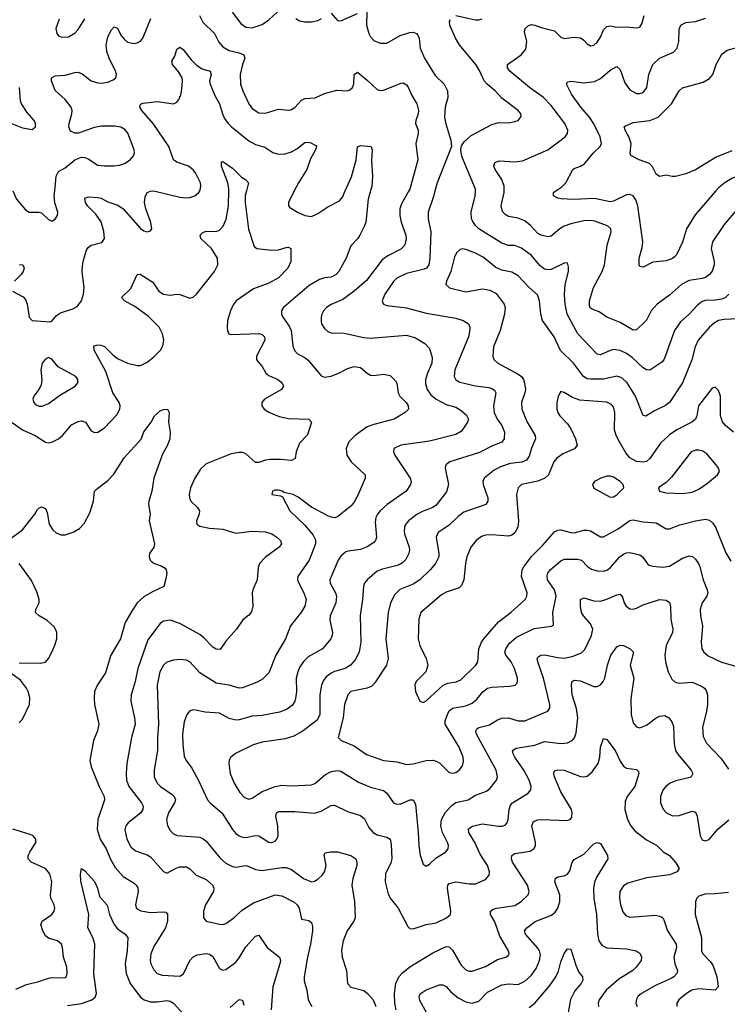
# Model space of a CAD drawing. Header units: inches. Extents: x 990586 to 1117858, y 769490 to 892071.
# Tile 195 of 248: x 1043894 to 1048203, y 875043 to 881044. Entities that reach past the tile are written whole.
import ezdxf

# ---------------------------------------------------------------- set-up
doc = ezdxf.new("R2010")
doc.units = ezdxf.units.IN
doc.header["$MEASUREMENT"] = 0
doc.layers.add('B0847', color=7, linetype='Continuous')
doc.layers.add('B0848', color=7, linetype='Continuous')

msp = doc.modelspace()

# ---------------------------------------------------------------- linework, layer by layer
at = {"layer": 'B0847', "color": 6}
for points, elevation in [([(1043848.5, 878588.5), (1043910, 878543.2), (1043987.3, 878510), (1044050, 878469.8), (1044070, 878465.8), (1044090, 878469.3), (1044130, 878489.2), (1044154, 878510), (1044210, 878573.6), (1044250, 878595.1), (1044270, 878599.5), (1044293.9, 878590), (1044330, 878538.1), (1044350, 878528.2), (1044370, 878530.4), (1044410, 878555.3), (1044484.6, 878635.4), (1044504, 878670), (1044505.2, 878690), (1044500, 878710), (1044461.5, 878770), (1044418.9, 878898.9), (1044347.5, 879030), (1044344.7, 879055.3), (1044370, 879062.6), (1044390, 879060.7), (1044410, 879052.6), (1044461.5, 879001.5), (1044490, 878979.7), (1044550, 878951.3), (1044610, 878935.2), (1044630, 878936.4), (1044670, 878955.7), (1044710, 878988.3), (1044750.9, 879030), (1044764.9, 879055.1), (1044771.7, 879090), (1044763.4, 879130), (1044743.4, 879170), (1044676.9, 879236.9), (1044595, 879295), (1044532.5, 879330), (1044513.4, 879350), (1044570, 879405.1), (1044610, 879490.6), (1044627.6, 879492.4), (1044703.8, 879443.8), (1044741.2, 879390), (1044770, 879370.6), (1044810, 879364.6), (1044850, 879371.2), (1044870, 879369.5), (1044930, 879345.9), (1044950, 879353), (1044970, 879370.7), (1045080.1, 879510), (1045099.7, 879550), (1045097.5, 879590), (1045062, 879650), (1044997.2, 879710), (1044992.5, 879730), (1045010, 879746.7), (1045030, 879754.9), (1045090, 879753.3), (1045110, 879760.1), (1045133.8, 879786.2), (1045151.5, 879828.5), (1045165.4, 879910), (1045167.2, 880000)], 3400), ([(1043850.8, 879390), (1043915.1, 879355.1), (1043930, 879339.1), (1043940, 879310), (1043951.4, 879231.4), (1043970, 879210.9), (1044077, 879203), (1044090, 879207.3), (1044118.8, 879241.2), (1044142.1, 879257.9), (1044217.6, 879282.4), (1044243.6, 879296.4), (1044269.4, 879330.6), (1044282.8, 879370), (1044285.8, 879410), (1044274.8, 879510), (1044275.5, 879544.5), (1044281.7, 879578.3), (1044301.5, 879638.5), (1044310, 879654.9), (1044330, 879668.6), (1044393.9, 879686.1), (1044410, 879710), (1044407.1, 879752.9), (1044390, 879811), (1044358.2, 879858.2), (1044307.5, 879910), (1044294.1, 879930), (1044290, 879955.6), (1044310, 879964.9), (1044370, 879960.9), (1044390, 879955.5), (1044430, 879933.4), (1044492.4, 879912.4), (1044523.7, 879890), (1044630, 879771.4), (1044650, 879757.8), (1044670, 879751.1), (1044690, 879756.3), (1044698.3, 879770), (1044692.4, 879807.6), (1044662.4, 879890), (1044653.7, 879930), (1044656.9, 879963.1), (1044670.3, 879989.7), (1044690, 879999.3), (1044710, 879999.9), (1044870, 879962.8), (1044910, 879958.2), (1044930, 879959.7), (1044959.4, 879970), (1044984.9, 879990), (1044990.4, 880000)], 3500), ([(1043851.9, 880000), (1043874.1, 879950), (1043930, 879884.1), (1043951.4, 879871.4), (1044010, 879871.5), (1044026.5, 879866.5), (1044070, 879826.7), (1044090, 879816.3), (1044110, 879828.3), (1044124.3, 879850), (1044125.2, 879870), (1044107.4, 879927.4), (1044103.8, 879970), (1044106.8, 880000)], 3600), ([(1045274.4, 880000), (1045267.4, 879972.6), (1045267.2, 879930), (1045286.7, 879766.7), (1045321.5, 879661.5), (1045337.4, 879650), (1045430, 879639.1), (1045470, 879641.6), (1045515.8, 879655.8), (1045530, 879657), (1045544.4, 879650), (1045545.5, 879570), (1045525.8, 879530), (1045470, 879470), (1045410, 879437.9), (1045316.9, 879403.1), (1045212.5, 879330), (1045194.3, 879305.7), (1045177.6, 879270), (1045160.2, 879210), (1045156.3, 879170), (1045158.9, 879150), (1045168.4, 879130), (1045184.1, 879124.1), (1045350, 879130.6), (1045370, 879125.1), (1045385.5, 879110), (1045385.9, 879090), (1045343.1, 879010), (1045336.3, 878990), (1045336.9, 878970), (1045369.5, 878929.5), (1045392, 878890), (1045410, 878875.1), (1045465, 878850), (1045490, 878832.6), (1045500.4, 878810), (1045488.9, 878790), (1045384.8, 878730), (1045369.3, 878710), (1045368.3, 878690), (1045383.2, 878670), (1045410, 878651), (1045474.8, 878625.2), (1045530, 878613.2), (1045653.7, 878610), (1045670.1, 878590), (1045646.9, 878513.1), (1045598.1, 878461.9), (1045576.8, 878410), (1045570.4, 878369.6), (1045550, 878356.7), (1045483.7, 878363.7), (1045416.4, 878363.6), (1045390, 878359.6), (1045350, 878344.8), (1045330, 878344.9), (1045270, 878397), (1045250, 878405.1), (1045230, 878406.9), (1045182.4, 878397.6), (1045030, 878336.3), (1044995.6, 878304.4), (1044960.2, 878250), (1044933.1, 878190), (1044926.3, 878150), (1044928.3, 878130), (1044936.6, 878110), (1044976.6, 878070), (1044989.2, 878050), (1044987.5, 878030), (1044971.5, 877990), (1044973, 877970), (1044990, 877958), (1045050, 877943.9), (1045130, 877939.3), (1045210, 877914.6), (1045307.5, 877927.5), (1045390, 877923.4), (1045430, 877909.4), (1045460.4, 877890), (1045482.1, 877870), (1045488.3, 877850), (1045474.9, 877830), (1045390, 877768.7), (1045354.3, 877730), (1045345.7, 877705.7), (1045340.1, 877630), (1045313.5, 877570), (1045309.5, 877550.5), (1045313.5, 877470), (1045305.8, 877434.2), (1045290, 877414.5), (1045253.3, 877386.7), (1045214.8, 877330), (1045150, 877256.5), (1045114.4, 877205.6), (1045090, 877206.9), (1045070, 877219.6), (1045016, 877276), (1044990, 877296.2), (1044870, 877363.8), (1044810, 877383.8), (1044770, 877377.6), (1044750, 877364.6), (1044674.9, 877265.1), (1044612.7, 877090), (1044597.1, 877010), (1044572.4, 876930), (1044569.9, 876889.9), (1044592.6, 876790), (1044596.1, 876750), (1044574.5, 876670), (1044546.3, 876510), (1044542.1, 876450), (1044545, 876410), (1044558.8, 876370), (1044636, 876270), (1044645.2, 876250), (1044642.7, 876230), (1044630.9, 876210), (1044553.8, 876150), (1044539.3, 876130), (1044533.9, 876106.1), (1044545.3, 876050), (1044570, 876002.8), (1044599.3, 875979.3), (1044670, 875954.3), (1044690, 875942.9), (1044770, 875853), (1044790, 875843.3), (1044846.3, 875873.7), (1044870, 875881.8), (1044910, 875881.6), (1044929.7, 875869.7), (1044969, 875830), (1045030, 875802.9), (1045067.2, 875770), (1045076.9, 875750), (1045074.9, 875730), (1045025.9, 875650), (1045012.4, 875610), (1045014.1, 875570), (1045030.3, 875550.3), (1045110, 875531.8), (1045130, 875530.3), (1045150, 875536.5), (1045198.1, 875570), (1045250, 875618.1), (1045317.9, 875662.1), (1045450, 875710.4), (1045490, 875703.4), (1045566.2, 875666.2), (1045583.7, 875650), (1045595.3, 875630), (1045610, 875562), (1045653.8, 875553.8), (1045670, 875542.6), (1045677.4, 875517.4), (1045676.3, 875490), (1045665.1, 875410), (1045645.6, 875330), (1045625.4, 875210), (1045626.1, 875186.1), (1045641.8, 875130), (1045649.8, 875070), (1045672.1, 875030)], 3400), ([(1046030.3, 880000), (1046016.1, 879950), (1046000.9, 879810), (1045993.7, 879786.3), (1045964.5, 879730), (1045952.9, 879710), (1045910, 879664.9), (1045881.7, 879590), (1045837, 879510), (1045820.5, 879490), (1045790, 879473.7), (1045750, 879469.4), (1045719.7, 879460.3), (1045656.2, 879423.8), (1045500.9, 879290), (1045488.9, 879270), (1045488.7, 879250), (1045496.1, 879230), (1045535.8, 879175.8), (1045547.7, 879150), (1045556.3, 879056.3), (1045566.7, 879026.7), (1045586.5, 879006.5), (1045630, 878984), (1045650, 878967.9), (1045730, 878874), (1045750, 878864.7), (1045790, 878871.2), (1045846.4, 878893.6), (1045890, 878918.4), (1045930, 878930), (1045970, 878923), (1046010, 878888.9), (1046030, 878877.7), (1046050, 878874.6), (1046110, 878883.3), (1046150, 878875), (1046182.9, 878842.9), (1046190, 878828.9), (1046198, 878770), (1046209.5, 878749.5), (1046246.8, 878710), (1046258.7, 878690), (1046261.1, 878670), (1046241.8, 878650), (1046174.3, 878610), (1046050, 878577.6), (1046010, 878561.6), (1045937.4, 878510), (1045898.1, 878470), (1045881.9, 878430), (1045886.6, 878390), (1045912.1, 878350), (1045996.7, 878270), (1045998.2, 878250), (1045955.9, 878150), (1045930, 878104.2), (1045910, 878078.8), (1045830, 878014.9), (1045810, 878008.7), (1045790, 878011.1), (1045770, 878020.8), (1045670, 878072.3), (1045590, 878134), (1045559.1, 878150), (1045501.8, 878161.8), (1045492, 878170), (1045470, 878176.6), (1045450, 878176.9), (1045433.6, 878170), (1045429.1, 878150), (1045482.7, 878142.7), (1045494.8, 878134.8), (1045538.1, 878050), (1045630, 877962.5), (1045681.2, 877901.2), (1045694.2, 877874.2), (1045694.2, 877850), (1045657.6, 877750), (1045587.2, 877650), (1045586.1, 877630), (1045592.7, 877610), (1045624.9, 877550), (1045638.8, 877510), (1045630.1, 877470.1), (1045610, 877435.6), (1045543, 877350), (1045512.3, 877270), (1045453.6, 877170), (1045410, 877063.5), (1045370, 877022.3), (1045336.2, 877003.8), (1045250, 876972.2), (1045230, 876970.6), (1045170, 876988.1), (1045090, 876999.5), (1044990, 877063.7), (1044930, 877129.6), (1044910, 877140.1), (1044870, 877143.5), (1044830, 877139.9), (1044790, 877127.8), (1044770, 877110.9), (1044747.1, 877070), (1044730, 876987.8), (1044739.2, 876750), (1044733, 876670), (1044733.8, 876590), (1044711.9, 876471.9), (1044712.5, 876430), (1044731.2, 876390), (1044750.9, 876370), (1044822.5, 876322.5), (1044835.2, 876310), (1044843.1, 876290), (1044837.3, 876270), (1044799.7, 876210), (1044788.4, 876170), (1044792.9, 876132.9), (1044810, 876102.4), (1044830, 876083.1), (1044852.9, 876072.9), (1044990, 876061.8), (1045010, 876054.3), (1045030, 876037.6), (1045114.4, 875934.4), (1045150, 875904.3), (1045190, 875882.2), (1045210, 875878.8), (1045270, 875888.2), (1045290, 875883.5), (1045330, 875863.9), (1045370, 875857.7), (1045490, 875876.9), (1045516.6, 875876.6), (1045550, 875864.7), (1045621.9, 875810), (1045670, 875790), (1045690, 875793.5), (1045710, 875805.4), (1045736.2, 875830), (1045750, 875850), (1045760.2, 875890), (1045747.9, 875952.1), (1045753.3, 875966.7), (1045786.6, 875973.4), (1045830, 875971.8), (1045910, 875949.5), (1045940.1, 875930), (1045947.7, 875910), (1045946, 875890), (1045922.7, 875810), (1045916.8, 875770), (1045932.3, 875670), (1045936.7, 875570), (1045928.2, 875550), (1045887.5, 875490), (1045862.9, 875430), (1045853.8, 875373.8), (1045856.9, 875330), (1045883.7, 875250), (1045889.1, 875169.1), (1045910, 875148), (1045990, 875127.4), (1046012.2, 875110), (1046045.6, 875070), (1046061.7, 875030)], 3500), ([(1046264.2, 880000), (1046219, 879921), (1046208.4, 879890), (1046209.1, 879850.9), (1046216.5, 879810), (1046245.4, 879730), (1046247.8, 879710), (1046241.1, 879678.9), (1046234.5, 879665.5), (1046214.9, 879645.1), (1046135.1, 879604.9), (1046100.5, 879579.5), (1046005.8, 879454.2), (1045930, 879388.8), (1045861.7, 879338.3), (1045790, 879306.9), (1045762.2, 879290), (1045744.2, 879270), (1045734.1, 879250), (1045729.1, 879230), (1045730, 879203.1), (1045732.7, 879190), (1045750, 879160.9), (1045770, 879143.4), (1045790, 879135.8), (1045870, 879132.7), (1045990, 879107.4), (1046030, 879103.4), (1046250, 879121.2), (1046304.3, 879104.3), (1046360.1, 879070), (1046390, 879039.2), (1046405, 878985), (1046402.8, 878950), (1046377.1, 878890), (1046365.7, 878850), (1046364.7, 878824.7), (1046374.6, 878790), (1046397.6, 878757.6), (1046430, 878730), (1046490, 878699.3), (1046550, 878681.3), (1046582.8, 878662.8), (1046614.3, 878634.3), (1046626.5, 878610), (1046621.3, 878590), (1046584.5, 878535.5), (1046550, 878516.6), (1046390, 878475.3), (1046215, 878450), (1046173.2, 878430), (1046170.1, 878410), (1046179.2, 878390), (1046271.8, 878250), (1046277.8, 878230), (1046274.1, 878210), (1046247.8, 878170), (1046131.5, 878088.5), (1046090, 878051.3), (1046073.3, 878030), (1046063.5, 878010), (1046058.2, 877981.8), (1046066.3, 877890), (1046060.4, 877870), (1046050, 877857.6), (1046009.3, 877830.7), (1045970, 877815.6), (1045894.5, 877805.5), (1045880.1, 877799.9), (1045850, 877775.2), (1045833.1, 877750), (1045783.4, 877630), (1045784.4, 877610), (1045817.5, 877550), (1045824, 877530), (1045818.9, 877490), (1045784.6, 877410), (1045783.4, 877383.4), (1045799.6, 877310), (1045796.9, 877290), (1045788.4, 877270), (1045738, 877210), (1045650, 877160.5), (1045624.7, 877135.3), (1045600.6, 877099.4), (1045587, 877070), (1045578.3, 877030), (1045578.5, 876950), (1045573.5, 876906.5), (1045569.4, 876890), (1045554.8, 876865.2), (1045519.5, 876840.5), (1045476.5, 876823.5), (1045370, 876803.1), (1045310, 876800.1), (1045230, 876776.6), (1045210, 876774.7), (1045170, 876785), (1045110, 876817.4), (1045023.5, 876823.5), (1044963.9, 876836.1), (1044950, 876837.4), (1044930, 876830.7), (1044911.4, 876808.6), (1044895.9, 876764.1), (1044884.5, 876690), (1044886.7, 876626.7), (1044896.1, 876556.1), (1044907.2, 876530), (1044941.4, 876481.4), (1044983.7, 876403.7), (1045037.2, 876290), (1045053.1, 876270), (1045127.2, 876207.2), (1045190, 876107.8), (1045210, 876084.5), (1045229.8, 876069.8), (1045250, 876061.9), (1045270, 876060.5), (1045330, 876072.8), (1045350, 876070.4), (1045410, 876031.4), (1045429.2, 876029.2), (1045450, 876037.8), (1045460.2, 876050), (1045467.6, 876070), (1045465.9, 876130), (1045453.9, 876190), (1045457.2, 876210), (1045470, 876217.3), (1045570, 876218.1), (1045690, 876208.2), (1045730, 876219.6), (1045790, 876255.4), (1045810, 876257.3), (1045890, 876217.9), (1045970, 876194.3), (1045992.9, 876172.9), (1046020.1, 876120.1), (1046046.5, 876090), (1046070, 876076), (1046130, 876061.5), (1046150, 876049.4), (1046156.9, 876016.9), (1046159.4, 875930), (1046154.2, 875905.8), (1046121.2, 875838.8), (1046119.7, 875790), (1046137.4, 875717.4), (1046149, 875690), (1046198.2, 875630), (1046256.6, 875516.6), (1046270, 875505), (1046290, 875502.9), (1046369.7, 875530.3), (1046430, 875540.1), (1046493.7, 875570), (1046516.9, 875590), (1046520.3, 875610), (1046498.6, 875750), (1046502, 875770), (1046510, 875778.8), (1046550, 875790.3), (1046630, 875777.3), (1046670, 875778.2), (1046730, 875803.1), (1046752.4, 875830), (1046754, 875850), (1046743.4, 875890), (1046698.2, 875958.2), (1046666.1, 876030), (1046629.4, 876090), (1046626.8, 876113.2), (1046652.2, 876127.8), (1046710, 876143), (1046810, 876128.1), (1046831.7, 876128.3), (1046850, 876134.6), (1046862.2, 876150), (1046868.7, 876170), (1046873.8, 876230), (1046883.1, 876256.9), (1046895.4, 876270), (1046989.6, 876330), (1047006.5, 876350), (1047009.5, 876370), (1046996, 876410), (1046963.9, 876470), (1046909.8, 876550), (1046898.8, 876570), (1046894.3, 876590), (1046916.7, 876603.3), (1047030, 876623.2), (1047090, 876644.8), (1047190, 876632.7), (1047230, 876636.6), (1047257.9, 876650), (1047271.9, 876668.1), (1047282.6, 876697.4), (1047293, 876790), (1047285, 876845), (1047258.2, 876930), (1047253.2, 876990), (1047259, 877010), (1047270, 877017.6), (1047310, 877014.4), (1047390, 876980.3), (1047410, 876980.3), (1047430, 876989.6), (1047447.1, 877010), (1047456.4, 877030), (1047472.8, 877110), (1047493.3, 877170), (1047530, 877222.4), (1047550, 877232.5), (1047570, 877230.1), (1047611.2, 877210), (1047632.2, 877190), (1047610.5, 877110), (1047632.8, 877030), (1047615.7, 876904.3), (1047617.8, 876810), (1047630, 876759.4), (1047650, 876734.5), (1047670, 876728.2), (1047710, 876743.6), (1047770, 876789.8), (1047790, 876799.8), (1047823.1, 876803.1), (1047847.9, 876790), (1047865.3, 876765.3), (1047875.9, 876735.9), (1047879.9, 876630), (1047887.9, 876590), (1047899.8, 876570), (1047983.6, 876470), (1047992.3, 876450), (1047983.3, 876430), (1047974.9, 876425.1), (1047890, 876405.7), (1047854.6, 876390), (1047827.9, 876370), (1047811.2, 876348.8), (1047796.1, 876310), (1047796, 876270), (1047812, 876232), (1047832.3, 876210), (1047870, 876191.7), (1047910, 876194.8), (1047990, 876220.6), (1048010, 876214.8), (1048019.7, 876190), (1048037.3, 876070), (1048050, 876046.1), (1048070, 876039), (1048092.9, 876047.1), (1048147, 876113), (1048213.1, 876166.9)], 3600), ([(1046422.9, 880000), (1046414.4, 879965.6), (1046380.7, 879870), (1046381.5, 879830), (1046397, 879750), (1046392.4, 879590), (1046386, 879550), (1046371.7, 879530), (1046357.3, 879522.7), (1046250, 879497.8), (1046190, 879469.2), (1046170, 879448.5), (1046118, 879370), (1046100.8, 879330), (1046109.7, 879310), (1046130, 879301.8), (1046250, 879288.1), (1046370, 879255), (1046550, 879223.8), (1046594.6, 879210), (1046626.4, 879190), (1046634.7, 879170), (1046635.3, 879155.3), (1046627.5, 879110), (1046544.4, 878910), (1046539.1, 878870), (1046549.1, 878849.1), (1046574.3, 878834.3), (1046670, 878812.2), (1046750, 878801.6), (1046770, 878795.9), (1046785.4, 878785.4), (1046793.6, 878770), (1046779.5, 878690), (1046782.9, 878650), (1046802.4, 878610), (1046830.9, 878570), (1046846.1, 878530), (1046844.7, 878490), (1046830, 878468.9), (1046773.3, 878446.7), (1046693.3, 878406.7), (1046512.9, 878350), (1046488.8, 878331.2), (1046484.2, 878310), (1046504.2, 878210), (1046493.3, 878166.7), (1046430, 878084.6), (1046410, 878071.2), (1046351, 878049), (1046311.9, 878028.1), (1046261.3, 877990), (1046239.1, 877960.9), (1046234.2, 877930), (1046237.7, 877910), (1046264.9, 877830), (1046267.1, 877810), (1046262.7, 877790), (1046245.1, 877754.9), (1046225.4, 877734.6), (1046199.7, 877720.3), (1046104.2, 877695.8), (1046070, 877682.5), (1046010.3, 877630), (1045994.2, 877610), (1045987, 877590), (1045981.9, 877510), (1045967.1, 877412.9), (1045971.8, 877250), (1045961, 877190), (1045937.2, 877142.8), (1045908.1, 877110), (1045875.4, 877090), (1045810, 877071), (1045790, 877060.9), (1045761.1, 877038.9), (1045743.9, 877016.1), (1045732.3, 876987.7), (1045721.5, 876930), (1045721.3, 876810), (1045705.6, 876774.4), (1045614.4, 876705.6), (1045562.8, 876677.2), (1045510, 876660.6), (1045370, 876639.8), (1045314.7, 876625.3), (1045207.5, 876572.5), (1045179.3, 876550), (1045169.8, 876530.2), (1045167.4, 876510), (1045175.9, 876450), (1045199.1, 876390), (1045233.6, 876333.6), (1045263, 876303), (1045290, 876292.6), (1045310, 876298.7), (1045370, 876340.4), (1045450, 876370.8), (1045490, 876378), (1045550, 876375.5), (1045670, 876380.3), (1045690.9, 876389.1), (1045756.8, 876443.2), (1045790, 876462.8), (1045828.7, 876468.7), (1045850, 876464.1), (1045956.3, 876396.3), (1046030, 876367.2), (1046110, 876345.9), (1046130, 876329.2), (1046170, 876270.8), (1046184.5, 876264.5), (1046210, 876263.4), (1046270, 876289.8), (1046290.5, 876290), (1046303.5, 876263.5), (1046320.5, 876090), (1046323.6, 876010), (1046332.7, 875952.7), (1046350, 875898.2), (1046370, 875885.7), (1046390, 875898.2), (1046430, 875935.5), (1046487, 875970), (1046503.9, 875990), (1046506.1, 876010), (1046499.8, 876030), (1046469.4, 876090), (1046458.6, 876130), (1046462.3, 876170), (1046486.2, 876213.8), (1046525, 876255), (1046550, 876272.5), (1046625.1, 876290), (1046670, 876317.7), (1046737.2, 876342.8), (1046759.1, 876360.9), (1046797.4, 876410), (1046803.3, 876430), (1046795.3, 876470), (1046676, 876690), (1046670.9, 876710), (1046678.2, 876721.8), (1046690, 876730.7), (1046754.4, 876745.6), (1046803.5, 876776.5), (1046830, 876787), (1046870, 876788.5), (1046930, 876771.6), (1046970, 876771.1), (1047109.6, 876830.4), (1047122.7, 876850), (1047122.7, 876870), (1047083.5, 877030), (1047049.1, 877130), (1047046.1, 877150), (1047050, 877159.3), (1047068.3, 877171.7), (1047090, 877172.1), (1047170, 877156.7), (1047210, 877153.6), (1047257.7, 877162.3), (1047315.5, 877184.5), (1047334.4, 877205.6), (1047376.2, 877290), (1047383.4, 877330), (1047370, 877361.8), (1047326.7, 877410), (1047315.7, 877430), (1047308, 877470), (1047310, 877510.1), (1047330, 877520.8), (1047390, 877501.8), (1047430, 877500.7), (1047470, 877512.5), (1047530, 877539.2), (1047550, 877541.9), (1047564.2, 877524.2), (1047575.4, 877490), (1047587.2, 877470), (1047610, 877453.6), (1047630, 877450.6), (1047650, 877456.5), (1047690, 877477.5), (1047790, 877509.2), (1047830, 877505.5), (1047851.6, 877491.6), (1047857.3, 877470), (1047858.4, 877390), (1047870.8, 877330), (1047868.4, 877310), (1047830.5, 877230), (1047821.9, 877170), (1047825.8, 877130), (1047842.4, 877070), (1047864.3, 877024.3), (1047885.9, 877005.9), (1047910, 877000), (1047990, 877005.5), (1048050, 876979), (1048063.9, 876970), (1048075.2, 876955.2), (1048082, 876930), (1048081.6, 876870), (1048077.3, 876830), (1048052.4, 876730), (1048055, 876675), (1048075.6, 876635.6), (1048162.7, 876542.7), (1048210, 876475.2)], 3700), ([(1045566, 880000), (1045530.5, 879930), (1045531.1, 879910), (1045539.3, 879899.3), (1045585.1, 879870), (1045630, 879849.3), (1045670, 879845), (1045710, 879862.2), (1045770, 879902.2), (1045840.8, 879939.2), (1045858.6, 879961.4), (1045876.3, 880000)], 3500), ([(1048213.3, 879370), (1048192.3, 879350), (1048170, 879340), (1048130, 879333.6), (1048070, 879331.8), (1048050, 879325.2), (1048018.5, 879301.5), (1047971.5, 879250), (1047918.6, 879201.4), (1047881.5, 879150), (1047825.6, 878990), (1047815.9, 878970), (1047803.3, 878956.7), (1047731.4, 878908.6), (1047710, 878909.5), (1047690, 878922.8), (1047624.1, 878984.1), (1047590, 879008.4), (1047550, 879027.9), (1047510, 879032.9), (1047490, 879028.4), (1047430, 879001), (1047410, 879005.7), (1047293.5, 879130), (1047226.9, 879250), (1047214.8, 879310), (1047210.9, 879369.1), (1047216, 879430), (1047235.5, 879510), (1047236.7, 879536.7), (1047230, 879561.6), (1047210, 879559.5), (1047130, 879522), (1047110, 879519.5), (1047090, 879523.9), (1047063.9, 879543.9), (1047010, 879606.3), (1046950, 879651.1), (1046910, 879667.7), (1046867.5, 879667.5), (1046830, 879681.4), (1046690, 879770), (1046668.7, 879790), (1046653, 879813), (1046646, 879830), (1046643.9, 879870), (1046668.2, 879970), (1046668.7, 880000)], 3700), ([(1048267.6, 879892.4), (1048183.9, 879796.1), (1048113.8, 879690), (1048104.6, 879650), (1048122.3, 879570), (1048122.5, 879550), (1048110, 879510.3), (1048095.4, 879490), (1048070, 879472.8), (1048050, 879466.4), (1047970, 879454.9), (1047924.2, 879430), (1047850, 879365.5), (1047776.5, 879310), (1047739.3, 879270), (1047710, 879212.4), (1047699.6, 879200.4), (1047650, 879152.9), (1047630, 879150.8), (1047550, 879197.9), (1047470, 879229.9), (1047423, 879263), (1047379.7, 879279.7), (1047367.8, 879287.8), (1047362.8, 879302.8), (1047363, 879330), (1047389, 879411), (1047441.9, 879510), (1047455.1, 879550), (1047471.4, 879670), (1047495.2, 879750), (1047492.7, 879770), (1047481.2, 879781.2), (1047467.4, 879790), (1047395.6, 879815.6), (1047370, 879819.2), (1047330, 879817.1), (1047250, 879799.1), (1047210, 879784.9), (1047182.9, 879770), (1047130, 879725.3), (1047110, 879721.2), (1047070, 879730.3), (1047050, 879740.6), (1047004.5, 879790), (1046970, 879817.2), (1046930, 879834.4), (1046870, 879845.1), (1046850, 879856.2), (1046833.9, 879873.9), (1046826.5, 879910), (1046843.6, 879990), (1046843.5, 880000)], 3600), ([(1048134, 880000), (1048006.3, 879853.7), (1047954.3, 879770), (1047930, 879687.4), (1047893.5, 879610), (1047882.4, 879597.6), (1047870, 879587.5), (1047830, 879574.3), (1047750, 879565), (1047690, 879536.3), (1047670, 879538.5), (1047665.3, 879550), (1047665.6, 879590), (1047685.1, 879654.9), (1047689, 879690), (1047657.2, 879910), (1047645.9, 879945.9), (1047630, 879969.9), (1047610, 879978.3), (1047590, 879976.2), (1047510, 879937.8), (1047490, 879934.2), (1047393.8, 879953.8), (1047268, 879948), (1047190.9, 879950.9), (1047170, 879956), (1047143.9, 879970), (1047144.7, 879990), (1047158.8, 880000)], 3500), ([(1048270, 879221.3), (1048183.9, 879216.1), (1048150, 879209.5), (1048124.1, 879195.9), (1048091.7, 879168.3), (1048025.7, 879090), (1048006.9, 879050), (1047986.7, 878970), (1047930, 878831), (1047850, 878710.3), (1047827.6, 878692.4), (1047759.5, 878660.5), (1047707.5, 878627.5), (1047690, 878631.3), (1047643.1, 878750), (1047592.9, 878830), (1047561, 878861), (1047530, 878871.8), (1047450, 878853.4), (1047370, 878852.1), (1047350, 878855.9), (1047327.1, 878870), (1047266.5, 878950), (1047188.2, 879028.2), (1047148.5, 879110), (1047077.9, 879210), (1047067, 879250), (1047060.3, 879330), (1047047, 879367), (1046994, 879414), (1046930, 879481.6), (1046890, 879505.2), (1046830, 879516.4), (1046792.5, 879532.5), (1046715.8, 879595.8), (1046670, 879621.7), (1046610, 879643.4), (1046590, 879646.4), (1046576.9, 879643.1), (1046554.9, 879625.1), (1046541.3, 879598.7), (1046518.7, 879510), (1046492.8, 879450), (1046489.5, 879430), (1046510.4, 879410.4), (1046610, 879385), (1046710, 879402.9), (1046755.9, 879395.9), (1046795.3, 879375.3), (1046844.3, 879310), (1046850.7, 879290), (1046847, 879250), (1046818.8, 879150), (1046780.1, 879050), (1046776.1, 878990), (1046784.2, 878970), (1046805.9, 878950), (1046930, 878882.9), (1046948.7, 878868.7), (1046961.3, 878850), (1046968.8, 878828.8), (1046973.7, 878790), (1046970.8, 878769.2), (1046950.2, 878710), (1046951.2, 878670), (1046985.2, 878590), (1047033.7, 878510), (1047035.3, 878490), (1047010, 878433.1), (1046996.6, 878383.4), (1046980.5, 878359.5), (1046952.3, 878347.7), (1046881.2, 878338.8), (1046821.5, 878318.5), (1046782.3, 878297.7), (1046723.1, 878250), (1046713.3, 878230), (1046715.7, 878210), (1046744.2, 878130), (1046744.1, 878110), (1046732, 878090), (1046598.2, 878041.8), (1046563.5, 878016.5), (1046510, 877963.6), (1046442.4, 877917.6), (1046429.4, 877890), (1046446.8, 877790), (1046446.1, 877770), (1046426.6, 877730), (1046394, 877690), (1046330.1, 877629.9), (1046290, 877603.9), (1046208.8, 877571.2), (1046178.4, 877541.6), (1046151.1, 877488.9), (1046137.7, 877430), (1046123, 877270), (1046137.6, 877150), (1046127.8, 877110), (1046057.3, 877002.8), (1046037.8, 876982.2), (1046010.3, 876969.7), (1045911.1, 876950), (1045891.9, 876930), (1045872.3, 876870), (1045864.6, 876790), (1045834, 876670), (1045850.5, 876650.5), (1045930, 876619.1), (1046005.6, 876565.6), (1046110, 876528.5), (1046190, 876520.7), (1046250, 876504.3), (1046290, 876508.3), (1046370, 876528), (1046410.4, 876530.4), (1046430, 876525.8), (1046453.2, 876513.2), (1046510, 876455.8), (1046530, 876451.5), (1046550, 876456.3), (1046570.6, 876470), (1046590, 876497.4), (1046596.3, 876523.7), (1046594.6, 876550), (1046570, 876609.3), (1046484.9, 876750), (1046484.2, 876770), (1046498.2, 876810), (1046510, 876830.7), (1046530, 876848.3), (1046610, 876863), (1046650, 876878.9), (1046677.7, 876902.3), (1046715.6, 876950), (1046742.9, 876970), (1046770, 876976.5), (1046878.8, 876981.2), (1046911.7, 876988.3), (1046921.4, 876998.6), (1046926.2, 877010), (1046925.3, 877030), (1046907.8, 877090), (1046886.1, 877130), (1046854.6, 877170), (1046848.7, 877190), (1046854.9, 877210), (1046876.8, 877243.2), (1046918.4, 877281.6), (1047027.2, 877332.8), (1047133.3, 877346.7), (1047144.3, 877355.7), (1047141, 877430), (1047160.6, 877530), (1047151.4, 877570), (1047107.7, 877630), (1047105.3, 877654.7), (1047109.5, 877670), (1047124.1, 877690), (1047190, 877745.9), (1047210, 877755.9), (1047290, 877755.1), (1047314.6, 877750), (1047351.7, 877711.7), (1047375.9, 877695.9), (1047410, 877684.2), (1047450, 877682.1), (1047470, 877688.5), (1047490, 877702.4), (1047548.9, 877770), (1047570, 877786), (1047590, 877794.6), (1047610, 877796.1), (1047670, 877782.7), (1047688.1, 877768.1), (1047721.8, 877721.8), (1047750, 877712.6), (1047810, 877707.2), (1047850, 877712.6), (1047930, 877763), (1047970, 877776.7), (1047991.5, 877771.5), (1048010, 877755.1), (1048026.7, 877730), (1048035.9, 877710), (1048055.2, 877630), (1048081.1, 877570), (1048084.9, 877550), (1048078.8, 877530), (1048050.2, 877489.8), (1048037.5, 877450), (1048040, 877410), (1048052.5, 877350), (1048043.7, 877250), (1048047.5, 877210), (1048059.4, 877190), (1048087.4, 877167.4), (1048167.7, 877127.7), (1048270, 877098.9)], 3800), ([(1043892.1, 879552.1), (1043913.6, 879550), (1043920.1, 879530), (1043914.6, 879510), (1043902.1, 879490), (1043862.2, 879450)], 3500), ([(1048240.5, 878530), (1048191.4, 878570), (1048173.2, 878593.2), (1048161.4, 878630), (1048160.9, 878750), (1048150, 878783.9), (1048130, 878803.6), (1048110, 878798), (1048026.9, 878690), (1048018.1, 878630), (1048009.8, 878610), (1047988, 878590), (1047895.5, 878544.5), (1047850, 878514.4), (1047796.4, 878463.6), (1047731.5, 878368.5), (1047710, 878352.1), (1047690, 878346.2), (1047650, 878351.8), (1047610, 878373.9), (1047584.4, 878404.4), (1047546, 878470), (1047525.9, 878510), (1047515.2, 878544.8), (1047518.7, 878650), (1047510, 878684.5), (1047498.5, 878698.5), (1047470, 878711.8), (1047305.8, 878725.8), (1047261.2, 878741.2), (1047210, 878771.7), (1047190, 878776.7), (1047172.3, 878747.7), (1047165.1, 878710), (1047165.1, 878670), (1047171, 878650), (1047182.7, 878630), (1047230, 878579.9), (1047250.5, 878550.5), (1047278.4, 878490), (1047288, 878450), (1047272.1, 878427.9), (1047202.1, 878397.9), (1047162.5, 878370), (1047147.3, 878350), (1047114.3, 878270), (1047092.3, 878250), (1047050, 878231.7), (1046950, 878210.6), (1046928.6, 878191.4), (1046920, 878150), (1046931.8, 877988.2), (1046927.1, 877950), (1046910, 877915.7), (1046890, 877902), (1046870, 877897), (1046770, 877904.7), (1046730, 877902.4), (1046706.7, 877893.3), (1046674.6, 877870), (1046641.8, 877830), (1046616.8, 877770), (1046607.9, 877730), (1046599, 877630), (1046584.8, 877595.2), (1046570, 877581.5), (1046490, 877554), (1046461.5, 877538.5), (1046337.6, 877430), (1046323.8, 877390), (1046320, 877270), (1046330.3, 877230), (1046369.7, 877149.7), (1046378.4, 877110), (1046367.9, 877070), (1046307.8, 877010), (1046300.2, 876990), (1046304.7, 876950), (1046330, 876890.1), (1046350, 876883.3), (1046370, 876893.1), (1046472.7, 876987.3), (1046500.6, 876999.4), (1046550.9, 877009.1), (1046579.5, 877020.5), (1046671.6, 877110), (1046683.1, 877130), (1046689.4, 877210), (1046706.1, 877250), (1046719.6, 877270), (1046810, 877374.3), (1046886.1, 877433.9), (1046972.4, 877510), (1046982.8, 877530), (1046984.7, 877550), (1046949.8, 877650), (1046953, 877690), (1046963, 877710), (1047010, 877771.9), (1047079.1, 877840.9), (1047150, 877922.2), (1047170, 877932.6), (1047190, 877935.3), (1047250, 877918.5), (1047270, 877917.4), (1047330, 877932.3), (1047350, 877932.9), (1047370, 877927.6), (1047430, 877891.9), (1047450, 877892.6), (1047538.3, 877941.7), (1047610, 877990.7), (1047630, 877995.1), (1047690, 877983.4), (1047770, 877976.5), (1047830, 877941.2), (1047850, 877940.7), (1047914.6, 877965.4), (1048010, 877989.2), (1048070, 877999.7), (1048093.6, 877993.6), (1048115, 877975), (1048131, 877951), (1048194, 877794), (1048224.4, 877744.4)], 3900), ([(1043827.2, 877872.8), (1043910, 877934), (1043986, 878030), (1044001.9, 878058.1), (1044010, 878067.4), (1044025.7, 878074.3), (1044050, 878064.7), (1044060.3, 878040.3), (1044073.6, 877970), (1044095.6, 877935.6), (1044116.6, 877916.6), (1044144.9, 877904.9), (1044170, 877905.1), (1044220.4, 877919.6), (1044257.8, 877942.2), (1044286.9, 877973.1), (1044321.4, 878038.6), (1044343.6, 878110), (1044350.3, 878169.7), (1044358.7, 878181.3), (1044430, 878235.1), (1044466.7, 878273.3), (1044530, 878374), (1044632.9, 878487.1), (1044650, 878532.2), (1044693.9, 878590), (1044714, 878630), (1044750, 878660.8), (1044770, 878668.9), (1044794, 878670), (1044803.1, 878650), (1044800.5, 878590), (1044810.7, 878530), (1044809.1, 878490), (1044793.7, 878450), (1044763.3, 878396.7), (1044710.1, 878250), (1044698.6, 878170), (1044680.4, 878110), (1044679.1, 878090), (1044688.6, 878031.4), (1044681.9, 877990), (1044714.8, 877850), (1044710.1, 877829.9), (1044685.2, 877790), (1044681.8, 877770), (1044688, 877750), (1044699.5, 877739.5), (1044714.4, 877730), (1044756.3, 877716.3), (1044780.2, 877700.2), (1044786.5, 877690), (1044789.2, 877670), (1044784.6, 877635.4), (1044772.1, 877590), (1044702.2, 877557.8), (1044650, 877527.2), (1044610, 877490), (1044582.1, 877450), (1044535.4, 877370), (1044507.3, 877270), (1044448, 877170), (1044415.9, 877064.1), (1044367.3, 876990), (1044350.3, 876950), (1044346.4, 876910), (1044349.4, 876870), (1044376.5, 876750), (1044367.5, 876710), (1044342.9, 876650), (1044321.6, 876530), (1044329.5, 876490), (1044377.6, 876370), (1044408, 876310), (1044410.3, 876290), (1044369.9, 876170.1), (1044365.1, 876110), (1044384.7, 876050), (1044421.1, 875990), (1044446.7, 875926.7), (1044476.2, 875876.2), (1044522.9, 875822.9), (1044590, 875781.6), (1044604, 875770), (1044613.8, 875753.8), (1044616.1, 875730), (1044598.1, 875650), (1044606.1, 875626.1), (1044632.2, 875612.2), (1044690, 875603.7), (1044770, 875607.3), (1044784.1, 875604.1), (1044793, 875593), (1044794.2, 875550), (1044782.6, 875510), (1044710, 875394.9), (1044692.3, 875350), (1044689, 875310), (1044693.1, 875290), (1044710, 875252.6), (1044730, 875230.6), (1044760.6, 875220.6), (1044870, 875215.5), (1044890.7, 875229.3), (1044930, 875310), (1044948.6, 875331.4), (1044975.2, 875344.8), (1045030, 875352.8), (1045050, 875349.6), (1045070, 875334.1), (1045110, 875261.9), (1045130, 875250.3), (1045150, 875254.4), (1045210, 875299.7), (1045230, 875325.5), (1045270, 875394), (1045330, 875457.6), (1045350, 875464.5), (1045401.4, 875390), (1045475.1, 875330), (1045482.7, 875310), (1045478.3, 875290), (1045434.7, 875150), (1045425.2, 875010)], 3300), ([(1043890, 877124.5), (1044018.1, 877121.9), (1044050, 877129.2), (1044070, 877150.9), (1044090, 877188.4), (1044108.6, 877231.4), (1044119.1, 877270), (1044119.7, 877310), (1044112.8, 877330), (1044102.8, 877342.8), (1044061.8, 877381.8), (1044013.2, 877410), (1043989.9, 877430), (1043992.2, 877450), (1044013.2, 877490), (1044012.5, 877510), (1043997.4, 877557.4), (1043965.1, 877625.1), (1043891.4, 877730)], 3300), ([(1043890, 876759.2), (1043910, 876781.1), (1043952.5, 876870), (1043955.5, 876910), (1043945.4, 876950), (1043935.6, 876970), (1043899.1, 877019.1), (1043827.8, 877070)], 3300), ([(1046187.1, 875010), (1046177.5, 875050), (1046175.7, 875110), (1046184.7, 875170), (1046202.1, 875210), (1046224, 875236), (1046270, 875272.4), (1046410, 875357.5), (1046490, 875395.5), (1046510, 875392.7), (1046530, 875372.5), (1046581.7, 875281.7), (1046610, 875253.7), (1046630, 875245), (1046650, 875245.7), (1046730, 875273.7), (1046802.8, 875317.2), (1046853.8, 875330), (1046870, 875341.9), (1046873.8, 875350), (1046870.2, 875370), (1046818.2, 875458.2), (1046786.3, 875546.3), (1046760.9, 875590), (1046760.1, 875610), (1046777.3, 875622.7), (1046799.8, 875630), (1046910, 875646.1), (1046948, 875670), (1046990, 875710), (1046996.5, 875730), (1046986.7, 875770), (1046895.8, 875910), (1046888.8, 875930), (1046890, 875950), (1046910, 875961.4), (1047002.6, 875977.4), (1047027.4, 875992.6), (1047035.8, 876010), (1047035.9, 876030), (1047012.6, 876130), (1047023.6, 876156.4), (1047050, 876168.1), (1047070, 876169.5), (1047230, 876163.3), (1047248.2, 876171.8), (1047255.7, 876184.3), (1047258.6, 876210), (1047253.7, 876230), (1047190, 876338.8), (1047150.6, 876430), (1047146.1, 876453.9), (1047152.1, 876467.9), (1047170, 876472.2), (1047210, 876469.1), (1047310, 876430.7), (1047330, 876428.5), (1047350, 876433), (1047380.9, 876459.1), (1047415.6, 876510), (1047426.3, 876550), (1047430.5, 876610), (1047450, 876663.2), (1047470, 876657.5), (1047521.1, 876590), (1047550, 876525.1), (1047570, 876494.7), (1047590, 876482), (1047650, 876474.3), (1047661.7, 876461.7), (1047664.2, 876450), (1047639.5, 876370), (1047592.6, 876310), (1047580.4, 876279.6), (1047578.4, 876230), (1047595.8, 876170), (1047616, 876130), (1047639.8, 876099.7), (1047710, 876046.5), (1047772.6, 876012.6), (1047811.6, 875971.6), (1047850, 875949.4), (1047890, 875904.9), (1047910.1, 875870), (1047897.9, 875850), (1047850, 875831.7), (1047710, 875813), (1047597.8, 875782.2), (1047570, 875764.4), (1047549.4, 875730), (1047545.8, 875690), (1047552.5, 875650), (1047567.3, 875607.3), (1047584.2, 875584.2), (1047610, 875574.7), (1047766.1, 875586.1), (1047798.5, 875578.5), (1047810.2, 875570.2), (1047817.3, 875557.3), (1047838.9, 875490), (1047892.2, 875410), (1047893, 875390), (1047876.9, 875330), (1047882.8, 875290), (1047899.4, 875250), (1047895.4, 875230), (1047877.5, 875210), (1047860.4, 875199.6), (1047770, 875160), (1047681.2, 875110), (1047659.1, 875090), (1047650, 875074.7), (1047646.2, 875050), (1047653.8, 875030)], 3500), ([(1043870, 875136.3), (1043935.4, 875164.6), (1044010, 875181.6), (1044070, 875203.3), (1044090, 875207), (1044170, 875205.2), (1044177.2, 875210), (1044183.9, 875230), (1044181.5, 875270), (1044161.1, 875330), (1044154.8, 875390), (1044147.4, 875410), (1044124.7, 875430), (1044070, 875446.8), (1044050, 875460.4), (1044034, 875490), (1044021.7, 875530), (1044029.9, 875550), (1044088.8, 875590), (1044103.2, 875610), (1044108.1, 875630), (1044103.5, 875650), (1044084.3, 875690), (1044081.9, 875710), (1044089.4, 875790), (1044077.7, 875837.7), (1044050.1, 875870.1), (1043962.8, 875910), (1043945.4, 875930), (1043946.2, 875950), (1043955.5, 875970), (1043992.5, 876030), (1043991.9, 876050), (1043975.6, 876070), (1043958.4, 876078.4), (1043851.9, 876110)], 3300), ([(1046373.5, 874990), (1046330, 875067.1), (1046327, 875090), (1046333.6, 875106.4), (1046370, 875131.9), (1046450, 875162.4), (1046470, 875162.4), (1046490, 875151.2), (1046518.4, 875118.4), (1046563.1, 875083.1), (1046610, 875058.4), (1046650, 875050), (1046690, 875062.6), (1046743.4, 875116.6), (1046830, 875161.4), (1046870, 875168.7), (1046930, 875164.9), (1046970, 875184.3), (1047010, 875221.6), (1047038.6, 875261.4), (1047060, 875310), (1047064.8, 875344.8), (1047059.1, 875370), (1047050, 875385.3), (1046974.8, 875470), (1046968.4, 875490), (1046981.5, 875510), (1047032.4, 875547.6), (1047133, 875587), (1047154.5, 875605.5), (1047171.1, 875628.9), (1047183.7, 875670), (1047184, 875710), (1047152.4, 875790), (1047156.7, 875810), (1047170, 875819.2), (1047210, 875825.6), (1047230, 875836), (1047243.6, 875856.4), (1047256.3, 875903.7), (1047270, 875926.6), (1047330, 875958.2), (1047390, 876020.5), (1047410, 876029.6), (1047430, 876023.2), (1047473.3, 875950), (1047474.9, 875930), (1047405.3, 875814.7), (1047393.9, 875786.1), (1047388.1, 875751.9), (1047389.4, 875690), (1047407.2, 875590), (1047412.7, 875472.7), (1047421.1, 875430), (1047441.4, 875401.4), (1047470, 875387), (1047590, 875380.8), (1047648.8, 875370), (1047672.9, 875352.9), (1047681.1, 875330), (1047677.8, 875310), (1047648.8, 875270), (1047626.8, 875250), (1047542.6, 875197.4), (1047465.6, 875130), (1047423.2, 875070), (1047417, 875050), (1047419, 875030)], 3400), ([(1044184, 875036), (1044270, 875048.6), (1044332.9, 875070), (1044354, 875086), (1044361.5, 875110), (1044344.7, 875230), (1044351.5, 875410), (1044340, 875450), (1044308.5, 875510), (1044315.7, 875590), (1044266.9, 875793.1), (1044264.5, 875835.5), (1044270, 875870.3), (1044290, 875857.6), (1044350, 875791.1), (1044367.9, 875750), (1044379.9, 875699.9), (1044426.7, 875646.7), (1044440.9, 875590), (1044469.8, 875530), (1044490, 875504), (1044536.2, 875470), (1044551.9, 875450), (1044548.2, 875370), (1044536.3, 875290), (1044541.4, 875230), (1044567.2, 875170), (1044630, 875085.9), (1044652.3, 875070), (1044690, 875057.5), (1044730, 875057.5), (1044790, 875066.1), (1044810, 875062), (1044830.1, 875050.1), (1044890, 874985)], 3200), ([(1048210, 875725.4), (1048130, 875715.7), (1048065.8, 875714.2), (1048030, 875701.5), (1048018.1, 875690), (1048009.2, 875670), (1048006.9, 875590), (1048046.2, 875450), (1048046.2, 875370), (1048053.5, 875350), (1048101.5, 875301.5), (1048117.2, 875277.2), (1048140.1, 875210), (1048147.8, 875150), (1048129.7, 875130.3), (1048030, 875137.6), (1047987.7, 875130), (1047954.5, 875110), (1047907.5, 875070), (1047895.2, 875050), (1047896, 875030)], 3600), ([(1046995.4, 875024.6), (1047030.3, 875050), (1047121.7, 875158.3), (1047158.6, 875210), (1047174.6, 875245.4), (1047190, 875302.7), (1047210, 875353.6), (1047230, 875380.6), (1047250, 875378.9), (1047281.4, 875281.4), (1047299.3, 875239.3), (1047320.6, 875210), (1047323.8, 875190), (1047313.4, 875170), (1047274.1, 875125.9), (1047247.9, 875072.1), (1047233.6, 874993.6)], 3300), ([(1045176.4, 875023.6), (1045230, 875073), (1045250, 875068.7), (1045258.7, 875038.7)], 3200)]:
    msp.add_lwpolyline(points, dxfattribs=dict(at, elevation=elevation))
for points, elevation in [([(1044070, 878984.4), (1044050, 878974.4), (1044029.8, 878950), (1044022.2, 878910), (1044027.7, 878850), (1044024.6, 878815.4), (1044010.9, 878789.1), (1043978.9, 878750), (1043974.4, 878730), (1043980.1, 878710), (1043990, 878698.7), (1044010, 878689.2), (1044030, 878689.2), (1044070, 878704.8), (1044141.9, 878758.1), (1044231.6, 878810), (1044248.6, 878830), (1044247.7, 878850), (1044235, 878870), (1044127.9, 878927.9), (1044090, 878974.5)], 3500), ([(1048030, 878420.7), (1048010, 878420.4), (1047982.5, 878410), (1047864, 878256), (1047830, 878223.1), (1047783.7, 878190), (1047789.3, 878170), (1047830, 878159.5), (1047930, 878155.4), (1047990, 878163.6), (1048030, 878182.6), (1048081.8, 878218.2), (1048142.9, 878270), (1048154.7, 878290), (1048148.9, 878310), (1048135.9, 878330), (1048078.3, 878398.3), (1048054.6, 878414.6)], 4000), ([(1047490, 878261.7), (1047470, 878261.3), (1047432.2, 878250), (1047393.4, 878230), (1047381.9, 878210), (1047389.4, 878189.4), (1047490, 878134), (1047510, 878135.9), (1047530, 878148.3), (1047572.6, 878190), (1047568.6, 878210), (1047550.2, 878230), (1047510, 878255.3)], 4000)]:
    msp.add_lwpolyline(points, close=True, dxfattribs=dict(at, elevation=elevation))
at = {"layer": 'B0848', "color": 6}
for points, elevation in [([(1045186.8, 881090), (1045240.4, 881020.4), (1045270, 880997.7), (1045310, 880994.6), (1045370, 881014.9), (1045410, 881042.6), (1045490, 881116.7)], 3700), ([(1046007.2, 881090), (1046006, 881010), (1046019, 880959), (1046030, 880938.2), (1046050, 880916.8), (1046090, 880899.9), (1046130, 880900.8), (1046210, 880946.5), (1046270, 880965.1), (1046290, 880966.8), (1046310, 880958.7), (1046319, 880950), (1046325.5, 880930), (1046332.5, 880870), (1046358.7, 880810), (1046423.8, 880703.8), (1046478.3, 880650), (1046499.8, 880610), (1046501.7, 880570), (1046485.8, 880510), (1046481.6, 880450), (1046489.5, 880409.5), (1046520.1, 880310), (1046522.4, 880270), (1046435.4, 880050), (1046422.9, 880000)], 3700), ([(1044106.8, 880000), (1044115.9, 880090), (1044130, 880118.5), (1044170, 880141.6), (1044230, 880189.8), (1044270, 880205), (1044290, 880203.8), (1044310, 880196.2), (1044370, 880157.7), (1044410, 880152.8), (1044467.6, 880152.4), (1044502.1, 880157.9), (1044532.2, 880167.8), (1044566, 880190), (1044586.9, 880213.1), (1044592.7, 880230), (1044590.5, 880250), (1044552.2, 880352.2), (1044533.9, 880373.9), (1044510, 880388.5), (1044474.1, 880394.1), (1044390, 880394.8), (1044350, 880386.7), (1044250, 880352.6), (1044230, 880351.7), (1044203.6, 880363.6), (1044192.7, 880390), (1044194.2, 880410), (1044211.3, 880470), (1044212.6, 880490), (1044206.7, 880510), (1044170, 880557.9), (1044110, 880612.4), (1044088.4, 880670), (1044088.1, 880690), (1044110, 880701.5), (1044170, 880706.3), (1044230, 880722.7), (1044250, 880723.2), (1044274.1, 880714.1), (1044330, 880671.9), (1044370, 880658.6), (1044390, 880657.1), (1044430, 880663.6), (1044463.2, 880676.8), (1044479.3, 880690), (1044483.6, 880710), (1044477.7, 880730), (1044438.7, 880810), (1044424.4, 880850), (1044421.1, 880890), (1044430, 880937.1), (1044450, 880979.4), (1044470, 881000.7), (1044490, 880991.9), (1044510.7, 880950), (1044530, 880923.9), (1044550, 880907.1), (1044590, 880898), (1044610, 880901.8), (1044630, 880912.5), (1044644.3, 880930), (1044691.5, 881050)], 3600), ([(1044133.3, 881046.7), (1044114.5, 880990), (1044120.1, 880960.1), (1044130, 880945.5), (1044150, 880936.3), (1044190, 880939.5), (1044230, 880962.2), (1044250, 880983.1), (1044290, 881048.2)], 3700), ([(1044988.2, 881068.2), (1045010, 881028.5), (1045079.8, 880959.8), (1045106.8, 880906.8), (1045130, 880878.8), (1045170, 880855), (1045230, 880842.1), (1045259.6, 880830), (1045265.8, 880810), (1045250.3, 880770), (1045236.6, 880710), (1045239, 880650), (1045252.3, 880610), (1045290.2, 880530), (1045310, 880502.8), (1045350, 880475.5), (1045390, 880474), (1045470, 880497.8), (1045530, 880491.3), (1045545.4, 880494.6), (1045570, 880508.9), (1045610, 880552.5), (1045630, 880562.5), (1045693.3, 880566.7), (1045750, 880594.3), (1045825.8, 880614.2), (1045890, 880610.8), (1045904.4, 880615.7), (1045920.5, 880630), (1045927.7, 880650), (1045930.3, 880709.7), (1045950, 880723.4), (1046010, 880675.8), (1046070, 880617.9), (1046090, 880611.2), (1046110, 880614), (1046217, 880657), (1046230, 880659), (1046250, 880647.4), (1046257.4, 880637.4), (1046282.4, 880582.4), (1046312.8, 880530), (1046322.6, 880490), (1046321.1, 880470), (1046305.2, 880430), (1046304.3, 880410), (1046320.8, 880370), (1046320.8, 880350), (1046305.6, 880290), (1046318.1, 880190), (1046269.9, 880010), (1046264.2, 880000)], 3600), ([(1045576.3, 881050), (1045597.4, 881037.4), (1045630, 881030.6), (1045670.1, 881030.1), (1045710, 881038), (1045732.3, 881050)], 3700), ([(1045790, 881083.1), (1045830, 881038.5), (1045850, 881037.6), (1045950, 881081)], 3700), ([(1046668.7, 880000), (1046668.9, 880010), (1046586.1, 880210), (1046579.9, 880250), (1046585.2, 880274.8), (1046600.2, 880299.8), (1046643.1, 880336.9), (1046770, 880404.2), (1046810, 880416.6), (1046870, 880415.4), (1046910, 880422.4), (1046930, 880430.1), (1046946.7, 880453.3), (1046944.7, 880470), (1046929.6, 880490), (1046830, 880565.7), (1046788.8, 880610), (1046740, 880650), (1046722.4, 880670), (1046696.1, 880730), (1046672, 880770), (1046573, 880890), (1046546.9, 880930), (1046513.7, 881010), (1046511.5, 881030), (1046515.9, 881044.1)], 3700), ([(1046550, 881069.5), (1046670, 881042.6), (1046690, 881041.7), (1046710, 881048.7)], 3700), ([(1046843.5, 880000), (1046843.3, 880030), (1046829, 880069), (1046789.2, 880130), (1046782.2, 880150), (1046786.3, 880173.7), (1046815.8, 880184.2), (1046910, 880178.2), (1046955.9, 880184.1), (1047110, 880250.6), (1047215.4, 880330), (1047230.8, 880350), (1047232.3, 880370), (1047214.4, 880410), (1047130, 880521.4), (1047083.4, 880570), (1046999.4, 880630), (1046879.4, 880730), (1046864.5, 880750), (1046864, 880770), (1046947.3, 880830), (1046975.5, 880864.5), (1046981.5, 880910), (1046968, 880970), (1046971.8, 880990), (1046991.4, 881008.6), (1047010, 881014.2), (1047030, 881010.3), (1047070, 880995.1), (1047150, 880975.4), (1047190, 880936.1), (1047209.6, 880929.6), (1047270, 880937.5), (1047310, 880933.1), (1047330, 880919.5), (1047350, 880896.2), (1047370, 880884.2), (1047390, 880889.2), (1047410, 880905.6), (1047430, 880936.9), (1047450, 880982.4), (1047470, 881002.8), (1047490, 881005.4), (1047530, 880998.1), (1047590, 880999.9), (1047650, 880993), (1047670, 880997.9), (1047681.5, 881018.5), (1047696.2, 881070)], 3600), ([(1047158.8, 880000), (1047194.6, 880025.4), (1047219, 880050), (1047261.6, 880130), (1047270, 880137.7), (1047310, 880150.9), (1047334.3, 880165.7), (1047385.8, 880230), (1047429.5, 880270), (1047436.4, 880290), (1047428.1, 880330), (1047390, 880409.9), (1047364.2, 880450), (1047312, 880510), (1047253.6, 880590), (1047223.7, 880650), (1047230, 880665.1), (1047251.9, 880668.1), (1047330, 880659), (1047393.3, 880666.7), (1047430, 880684.5), (1047490, 880735.8), (1047530, 880758.3), (1047550, 880739.1), (1047579.2, 880659.2), (1047610, 880616.2), (1047650, 880594.5), (1047670, 880593.2), (1047690, 880600.7), (1047712.1, 880630), (1047725.8, 880710), (1047750.3, 880770), (1047790, 880808.9), (1047874.5, 880845.5), (1047898, 880870), (1047907.3, 880910), (1047910, 880986.4), (1047919.5, 881010), (1047950, 881026.8), (1048010, 881033), (1048070, 881053.1)], 3500), ([(1044990.4, 880000), (1044993.8, 880006.2), (1044997.6, 880030), (1044994.6, 880050), (1044965.4, 880110), (1044949.2, 880129.2), (1044921.9, 880150), (1044850, 880174.6), (1044829.5, 880189.5), (1044802, 880270), (1044705.7, 880410), (1044638.1, 880490), (1044626.2, 880510), (1044630.3, 880529.7), (1044645.7, 880534.3), (1044730, 880545), (1044830, 880531.7), (1044850, 880540.2), (1044863.3, 880556.7), (1044874.6, 880585.4), (1044880.6, 880619.4), (1044885.4, 880670), (1044882.7, 880690), (1044863.8, 880723.8), (1044825, 880770), (1044821.2, 880790), (1044838.6, 880821.4), (1044850, 880864.2), (1044870, 880877.1), (1044890, 880862.7), (1044937.9, 880797.9), (1044970, 880765.6), (1045004.7, 880744.7), (1045052.9, 880730), (1045060.8, 880710), (1045049.5, 880670.5), (1045054.3, 880650), (1045082.1, 880582.1), (1045111.1, 880530), (1045127.9, 880470), (1045141.2, 880441.2), (1045162.7, 880410), (1045183.4, 880390), (1045290, 880306), (1045330, 880282.5), (1045385.8, 880265.8), (1045435.1, 880235.1), (1045470, 880224), (1045510, 880225.7), (1045550, 880239), (1045582.5, 880257.5), (1045630, 880295.1), (1045650, 880297.5), (1045666.9, 880293.1), (1045697.2, 880277.2), (1045701.7, 880270), (1045695.8, 880250), (1045664.7, 880195.3), (1045642, 880130), (1045591.3, 880050), (1045566, 880000)], 3500), ([(1048230, 880245.3), (1048135, 880205), (1048010, 880128.3), (1047950, 880103.9), (1047887.7, 880087.7), (1047867.3, 880087.3), (1047830, 880096.5), (1047790, 880087.2), (1047770, 880102.9), (1047747.4, 880147.4), (1047730, 880167.2), (1047666.4, 880190), (1047616.5, 880216.5), (1047610.5, 880230.5), (1047618.3, 880290), (1047605.6, 880325.6), (1047580.5, 880370), (1047575.4, 880390), (1047583.1, 880396.9), (1047630, 880416.6), (1047731, 880429), (1047781.1, 880450), (1047862.8, 880530), (1047910, 880610), (1047930, 880627.9), (1048056.7, 880663.3), (1048094.3, 880685.7), (1048114, 880710), (1048136, 880770), (1048170, 880833.3), (1048202.6, 880857.4), (1048270, 880875.2)], 3400), ([(1043830, 880416.6), (1043910, 880384.5), (1043970, 880374.2), (1043989.1, 880390), (1043990.9, 880410), (1043981.8, 880430), (1043938.3, 880478.3), (1043904.1, 880530), (1043897.9, 880550), (1043892.8, 880630)], 3700), ([(1045876.3, 880000), (1045915.1, 880084.9), (1045942, 880190), (1045951, 880269), (1045970, 880277.1), (1046033.4, 880270), (1046040.6, 880250), (1046036.9, 880183.1), (1046042.5, 880090), (1046038.9, 880030), (1046030.3, 880000)], 3500), ([(1045167.2, 880000), (1045167.4, 880010), (1045160.3, 880050), (1045122.8, 880150), (1045123, 880177), (1045130, 880179.3), (1045190, 880137.9), (1045244.2, 880084.2), (1045269.3, 880069.3), (1045287.1, 880050), (1045274.4, 880000)], 3400), ([(1048981.9, 880000), (1048974.6, 880090), (1048966.3, 880110), (1048945.3, 880125.3), (1048890, 880119.9), (1048810.5, 880089.5), (1048790, 880090.8), (1048750, 880105.2), (1048670, 880146.3), (1048650, 880151.2), (1048630, 880146.7), (1048620.3, 880139.7), (1048567.7, 880090), (1048550, 880082.2), (1048530, 880080.1), (1048510, 880085.4), (1048432.3, 880132.3), (1048390, 880137), (1048350, 880125.4), (1048230, 880075.6), (1048190, 880051.2), (1048150, 880018.3), (1048134, 880000)], 3500)]:
    msp.add_lwpolyline(points, dxfattribs=dict(at, elevation=elevation))

doc.saveas('drawing.dxf')
